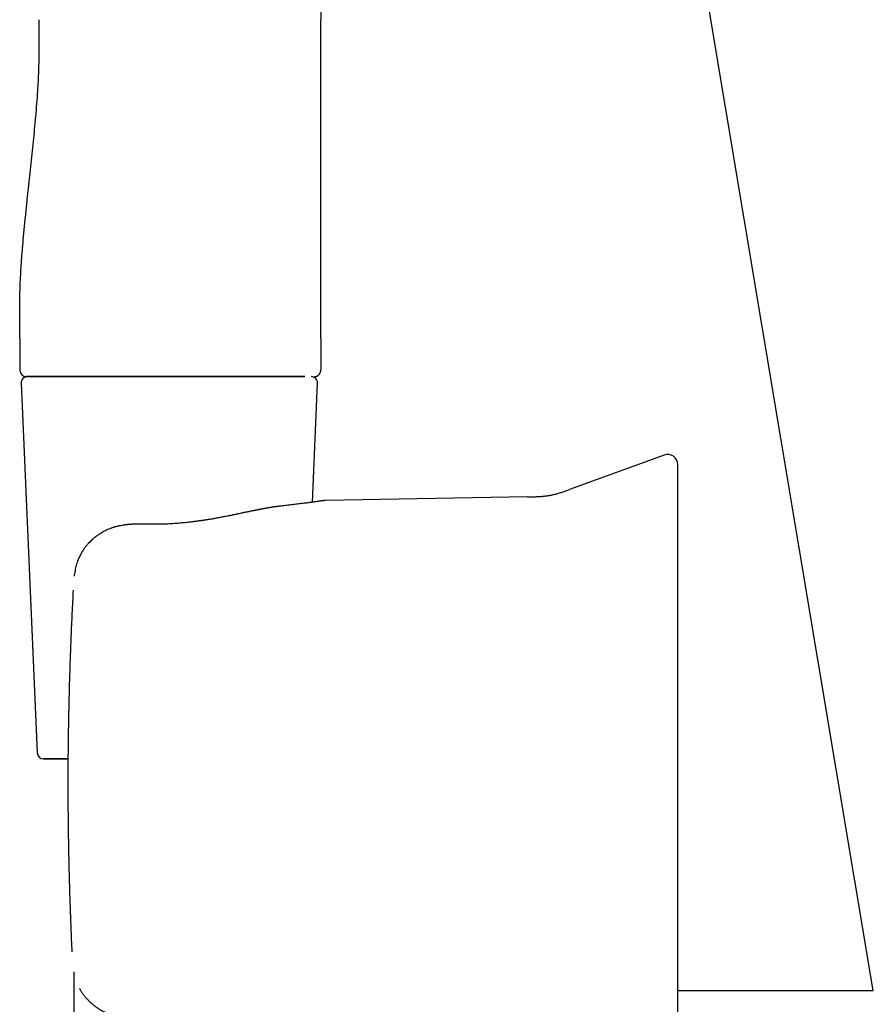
# Model space of a CAD drawing. Header units: millimetres. Extents: x 8 to 692, y 12 to 803.
# Tile 32 of 65: x 108 to 175, y 571 to 648. Entities that reach past the tile are written whole.
import ezdxf

# ---------------------------------------------------------------- set-up
doc = ezdxf.new("R2010")
doc.units = ezdxf.units.MM

msp = doc.modelspace()

# ---------------------------------------------------------------- linework, layer by layer
at = {"color": 7, "linetype": 'Continuous', "lineweight": 30}
for p, q in [((131.939, 767.54), (131.939, 648.14)), ((175.3, 571.963), (154.828, 694.299)), ((108.319, 623.14), (108.319, 620.64)), ((131.939, 623.14), (131.939, 620.64)), ((108.423, 619.618), (109.679, 590.618)), ((131.273, 610.284), (131.677, 619.618)), ((158.876, 613.981), (151.45, 611.278)), ((132.31, 610.423), (132.207, 610.416)), ((148.15, 610.7), (132.31, 610.424)), ((118.287, 608.557), (118.286, 608.557)), ((112.497, 603.391), (112.498, 603.396)), ((112.402, 574.998), (112.398, 575)), ((112.55, 573.429), (112.55, 542.951)), ((159.951, 571.963), (175.3, 571.963))]:
    msp.add_line(p, q, dxfattribs=at)
at = {"color": 7, "linetype": 'Continuous', "lineweight": 30, "flags": 128}
for points in [[(131.939, 623.14), (131.939, 631.64), (131.939, 637.14), (131.939, 642.64), (131.939, 648.14)], [(115.063, 620.14), (114.977, 620.14), (114.734, 620.14), (114.494, 620.14), (114.259, 620.14), (114.028, 620.14), (113.8, 620.14), (113.577, 620.14), (113.359, 620.14), (113.145, 620.14), (112.935, 620.14), (112.731, 620.14), (112.532, 620.14), (112.337, 620.14), (112.148, 620.14), (111.965, 620.14), (111.787, 620.14), (111.615, 620.14), (111.448, 620.14), (111.287, 620.14), (111.133, 620.14), (110.984, 620.14), (110.842, 620.14), (110.706, 620.14), (110.576, 620.14), (110.453, 620.14), (110.337, 620.14), (110.227, 620.14), (110.124, 620.14), (110.027, 620.14), (109.938, 620.14), (109.855, 620.14), (109.78, 620.14), (109.711, 620.14), (109.65, 620.14), (109.595, 620.14), (109.548, 620.14), (109.508, 620.14), (109.476, 620.14), (109.45, 620.14), (109.432, 620.14), (109.421, 620.14), (109.417, 620.14), (109.421, 620.14), (109.432, 620.14), (109.45, 620.14), (109.476, 620.14), (109.508, 620.14), (109.548, 620.14), (109.595, 620.14), (109.65, 620.14), (109.711, 620.14), (109.78, 620.14), (109.855, 620.14), (109.938, 620.14), (110.027, 620.14), (110.124, 620.14), (110.227, 620.14), (110.337, 620.14), (110.453, 620.14), (110.576, 620.14), (110.706, 620.14), (110.842, 620.14), (110.984, 620.14), (111.133, 620.14), (111.287, 620.14), (111.448, 620.14), (111.615, 620.14), (111.787, 620.14), (111.965, 620.14), (112.148, 620.14), (112.337, 620.14), (112.532, 620.14), (112.731, 620.14), (112.935, 620.14), (113.145, 620.14), (113.359, 620.14), (113.577, 620.14), (113.8, 620.14), (114.028, 620.14), (114.259, 620.14), (114.494, 620.14), (114.734, 620.14), (114.977, 620.14), (115.223, 620.14), (115.473, 620.14), (115.725, 620.14), (115.981, 620.14), (116.24, 620.14), (116.501, 620.14), (116.764, 620.14), (117.03, 620.14), (117.298, 620.14), (117.568, 620.14), (117.839, 620.14), (118.112, 620.14), (118.387, 620.14), (118.662, 620.14), (118.939, 620.14), (119.216, 620.14), (119.493, 620.14), (119.772, 620.14), (120.05, 620.14)], [(120.05, 620.14), (120.328, 620.14), (120.606, 620.14), (120.884, 620.14), (121.161, 620.14), (121.438, 620.14), (121.713, 620.14), (121.988, 620.14), (122.261, 620.14), (122.532, 620.14), (122.802, 620.14), (123.07, 620.14), (123.336, 620.14), (123.599, 620.14), (123.86, 620.14), (124.119, 620.14), (124.375, 620.14), (124.627, 620.14), (124.877, 620.14), (125.123, 620.14), (125.366, 620.14), (125.605, 620.14), (125.841, 620.14), (126.072, 620.14), (126.3, 620.14), (126.523, 620.14), (126.741, 620.14), (126.955, 620.14), (127.165, 620.14), (127.369, 620.14), (127.568, 620.14), (127.763, 620.14), (127.951, 620.14), (128.135, 620.14), (128.313, 620.14), (128.485, 620.14), (128.652, 620.14), (128.813, 620.14), (128.967, 620.14), (129.116, 620.14), (129.258, 620.14), (129.394, 620.14), (129.524, 620.14), (129.647, 620.14), (129.763, 620.14), (129.873, 620.14), (129.976, 620.14), (130.073, 620.14), (130.162, 620.14), (130.245, 620.14), (130.32, 620.14), (130.389, 620.14), (130.45, 620.14), (130.504, 620.14), (130.552, 620.14), (130.592, 620.14), (130.624, 620.14), (130.65, 620.14), (130.668, 620.14), (130.679, 620.14), (130.682, 620.14), (130.679, 620.14), (130.668, 620.14), (130.65, 620.14), (130.624, 620.14), (130.592, 620.14), (130.552, 620.14), (130.504, 620.14), (130.45, 620.14), (130.389, 620.14), (130.32, 620.14), (130.245, 620.14), (130.162, 620.14), (130.073, 620.14), (129.976, 620.14), (129.873, 620.14), (129.763, 620.14), (129.647, 620.14), (129.524, 620.14), (129.394, 620.14), (129.258, 620.14), (129.116, 620.14), (128.967, 620.14), (128.813, 620.14), (128.652, 620.14), (128.485, 620.14), (128.313, 620.14), (128.135, 620.14), (127.951, 620.14), (127.763, 620.14), (127.568, 620.14), (127.369, 620.14), (127.165, 620.14), (126.955, 620.14), (126.741, 620.14), (126.523, 620.14), (126.3, 620.14), (126.072, 620.14), (125.841, 620.14), (125.605, 620.14), (125.366, 620.14), (125.123, 620.14), (124.877, 620.14), (124.627, 620.14), (124.375, 620.14), (124.119, 620.14), (123.86, 620.14), (123.599, 620.14), (123.336, 620.14), (123.07, 620.14), (122.802, 620.14), (122.532, 620.14), (122.261, 620.14), (121.988, 620.14), (121.713, 620.14), (121.438, 620.14), (121.161, 620.14), (120.884, 620.14), (120.606, 620.14), (120.328, 620.14), (120.05, 620.14), (119.772, 620.14), (119.493, 620.14), (119.216, 620.14), (118.939, 620.14), (118.662, 620.14), (118.387, 620.14), (118.112, 620.14), (117.839, 620.14), (117.568, 620.14), (117.298, 620.14), (117.03, 620.14), (116.764, 620.14), (116.501, 620.14), (116.24, 620.14), (115.981, 620.14), (115.725, 620.14), (115.473, 620.14), (115.261, 620.14)], [(112.09, 590.14), (112.012, 590.14), (111.864, 590.14), (111.723, 590.14), (111.587, 590.14), (111.457, 590.14), (111.333, 590.14), (111.214, 590.14), (111.102, 590.14), (110.996, 590.14), (110.896, 590.14), (110.803, 590.14), (110.715, 590.14), (110.635, 590.14), (110.56, 590.14), (110.492, 590.14), (110.431, 590.14), (110.376, 590.14), (110.328, 590.14), (110.287, 590.14), (110.252, 590.14), (110.224, 590.14), (110.203, 590.14), (110.188, 590.14), (110.18, 590.14), (110.179, 590.14), (110.185, 590.14), (110.197, 590.14), (110.217, 590.14), (110.243, 590.14), (110.275, 590.14), (110.315, 590.14), (110.361, 590.14), (110.413, 590.14), (110.473, 590.14), (110.539, 590.14), (110.611, 590.14), (110.69, 590.14), (110.775, 590.14), (110.867, 590.14), (110.965, 590.14), (111.069, 590.14), (111.179, 590.14), (111.296, 590.14), (111.418, 590.14), (111.546, 590.14), (111.68, 590.14), (111.82, 590.14), (111.966, 590.14), (112.09, 590.14)]]:
    msp.add_lwpolyline(points, dxfattribs=at)
at = {"color": 7, "linetype": 'Continuous', "lineweight": 30}
for centre, radius, start, end in [((108.819, 620.64), 0.5, 180, 270), ((108.922, 619.64), 0.5, 90, 182.48126), ((131.178, 619.64), 0.5, 357.51874, 90), ((159.15, 613.229), 0.8, 360, 110.05053), ((110.179, 590.64), 0.5, 182.48126, 270)]:
    msp.add_arc(centre, radius, start, end, dxfattribs=at)
for points, knots in [([(108.319, 623.14), (108.317, 623.408), (108.315, 623.944), (108.303, 624.747), (108.3, 625.548), (108.309, 626.347), (108.332, 627.138), (108.367, 627.921), (108.412, 628.696), (108.466, 629.466), (108.535, 630.342), (108.623, 631.322), (108.729, 632.407), (108.84, 633.487), (108.953, 634.564), (109.065, 635.607), (109.174, 636.618), (109.278, 637.597), (109.379, 638.578), (109.477, 639.562), (109.569, 640.551), (109.653, 641.545), (109.719, 642.473), (109.77, 643.334), (109.805, 644.128), (109.828, 644.925), (109.837, 645.726), (109.835, 646.529), (109.823, 647.334), (109.82, 647.871), (109.819, 648.14)], [0, 0, 0, 0, 0.032087, 0.064132, 0.096112, 0.127997, 0.159757, 0.190826, 0.221771, 0.252588, 0.283275, 0.326914, 0.370361, 0.413658, 0.456854, 0.5, 0.539223, 0.578483, 0.617819, 0.657268, 0.696863, 0.736638, 0.776625, 0.808196, 0.839897, 0.871725, 0.903678, 0.935728, 0.967842, 1, 1, 1, 1]), ([(131.442, 620.14), (131.451, 620.14), (131.466, 620.14), (131.49, 620.142), (131.514, 620.146), (131.537, 620.15), (131.559, 620.156), (131.579, 620.161), (131.598, 620.168), (131.617, 620.175), (131.643, 620.186), (131.675, 620.202), (131.709, 620.222), (131.748, 620.25), (131.789, 620.287), (131.825, 620.328), (131.852, 620.366), (131.871, 620.399), (131.888, 620.432), (131.904, 620.471), (131.918, 620.517), (131.93, 620.575), (131.932, 620.617), (131.933, 620.64)], [0, 0, 0, 0, 0.099216, 0.184209, 0.255109, 0.312188, 0.35604, 0.388097, 0.400826, 0.419045, 0.44715, 0.48258, 0.522398, 0.562261, 0.621983, 0.681749, 0.720647, 0.757338, 0.793036, 0.829484, 0.876902, 0.934248, 1, 1, 1, 1]), ([(108.819, 620.14), (108.82, 620.14), (108.822, 620.14), (108.836, 620.14), (108.858, 620.14), (108.89, 620.14), (108.931, 620.14), (108.982, 620.14), (109.038, 620.14), (109.099, 620.14), (109.161, 620.14), (109.229, 620.14), (109.303, 620.14), (109.383, 620.14), (109.469, 620.14), (109.578, 620.14), (109.713, 620.14), (109.88, 620.14), (110.06, 620.14), (110.254, 620.14), (110.461, 620.14), (110.679, 620.14), (110.906, 620.14), (111.14, 620.14), (111.384, 620.14), (111.64, 620.14), (111.911, 620.14), (112.199, 620.14), (112.503, 620.14), (112.817, 620.14), (113.141, 620.14), (113.474, 620.14), (113.778, 620.14), (114.048, 620.14), (114.283, 620.14), (114.521, 620.14), (114.763, 620.14), (115.008, 620.14), (115.257, 620.14), (115.528, 620.14), (115.821, 620.14), (116.137, 620.14), (116.457, 620.14), (116.78, 620.14), (117.106, 620.14), (117.432, 620.14), (117.793, 620.14), (118.191, 620.14), (118.63, 620.14), (119.071, 620.14), (119.367, 620.14), (119.515, 620.14)], [0, 0, 0, 0, 0.018782, 0.037534, 0.05627, 0.075006, 0.093757, 0.112537, 0.132098, 0.147643, 0.163172, 0.178694, 0.194219, 0.209753, 0.225306, 0.240887, 0.264869, 0.288803, 0.31272, 0.336651, 0.360627, 0.38493, 0.407946, 0.430933, 0.45392, 0.476933, 0.500001, 0.524447, 0.548842, 0.573218, 0.597609, 0.622048, 0.646218, 0.662351, 0.678467, 0.694575, 0.710684, 0.726805, 0.742946, 0.759118, 0.778926, 0.7987, 0.818457, 0.838215, 0.857992, 0.877804, 0.896855, 0.92264, 0.948401, 0.974174, 1, 1, 1, 1]), ([(119.515, 620.14), (119.407, 620.14), (119.192, 620.14), (118.87, 620.14), (118.55, 620.14), (118.231, 620.14), (117.914, 620.14), (117.593, 620.14), (117.293, 620.14), (117.013, 620.14), (116.757, 620.14), (116.503, 620.14), (116.252, 620.14), (116.002, 620.14), (115.754, 620.14), (115.465, 620.14), (115.136, 620.14), (114.77, 620.14), (114.412, 620.14), (114.061, 620.14), (113.717, 620.14), (113.385, 620.14), (113.067, 620.14), (112.763, 620.14), (112.468, 620.14), (112.182, 620.14), (111.901, 620.14), (111.624, 620.14), (111.354, 620.14), (111.096, 620.14), (110.851, 620.14), (110.619, 620.14), (110.424, 620.14), (110.263, 620.14), (110.131, 620.14), (110.005, 620.14), (109.885, 620.14), (109.771, 620.14), (109.663, 620.14), (109.554, 620.14), (109.445, 620.14), (109.338, 620.14), (109.241, 620.14), (109.155, 620.14), (109.077, 620.14), (109.011, 620.14), (108.948, 620.14), (108.893, 620.14), (108.851, 620.14), (108.824, 620.14), (108.821, 620.14), (108.819, 620.14)], [0, 0, 0, 0, 0.018782, 0.037534, 0.05627, 0.075006, 0.093757, 0.112537, 0.132098, 0.147643, 0.163172, 0.178694, 0.194219, 0.209753, 0.225306, 0.240887, 0.264869, 0.288803, 0.31272, 0.336651, 0.360627, 0.38493, 0.407946, 0.430933, 0.45392, 0.476933, 0.500001, 0.524447, 0.548842, 0.573218, 0.597609, 0.622048, 0.646218, 0.662351, 0.678467, 0.694575, 0.710684, 0.726805, 0.742946, 0.759118, 0.778926, 0.7987, 0.818457, 0.838215, 0.857992, 0.877804, 0.896855, 0.92264, 0.948401, 0.974174, 1, 1, 1, 1]), ([(121.1, 620.14), (120.993, 620.14), (120.78, 620.14), (120.461, 620.14), (120.25, 620.14), (120.144, 620.14)], [0, 0, 0, 0, 0.336405, 0.669612, 1, 1, 1, 1]), ([(124.319, 620.14), (124.185, 620.14), (123.919, 620.14), (123.516, 620.14), (123.113, 620.14), (122.711, 620.14), (122.308, 620.14), (121.905, 620.14), (121.503, 620.14), (121.234, 620.14), (121.1, 620.14)], [0, 0, 0, 0, 0.129658, 0.257674, 0.384198, 0.509383, 0.633389, 0.756382, 0.878528, 1, 1, 1, 1]), ([(125.95, 620.14), (125.916, 620.14), (125.848, 620.14), (125.742, 620.14), (125.634, 620.14), (125.522, 620.14), (125.407, 620.14), (125.289, 620.14), (125.174, 620.14), (125.042, 620.14), (124.891, 620.14), (124.71, 620.14), (124.518, 620.14), (124.387, 620.14), (124.319, 620.14)], [0, 0, 0, 0, 0.065585, 0.132572, 0.200977, 0.270815, 0.342099, 0.414844, 0.48906, 0.553271, 0.655947, 0.764616, 0.879295, 1, 1, 1, 1]), ([(127.96, 620.14), (127.949, 620.14), (127.84, 620.14), (127.623, 620.14), (127.308, 620.14), (126.981, 620.14), (126.747, 620.14), (126.618, 620.14), (126.605, 620.14)], [0, 0, 0, 0, 0.02553, 0.263342, 0.500073, 0.73605, 0.971605, 1, 1, 1, 1]), ([(159.95, 612.233), (159.95, 612.291), (159.95, 612.407), (159.95, 612.56), (159.95, 612.699), (159.95, 612.822), (159.95, 612.928), (159.95, 613.019), (159.95, 613.091), (159.95, 613.147), (159.95, 613.188), (159.95, 613.215), (159.95, 613.228), (159.95, 613.228), (159.95, 613.227)], [0, 0, 0, 0, 0.08971, 0.179353, 0.268945, 0.358501, 0.448034, 0.537559, 0.627091, 0.70918, 0.791298, 0.873457, 0.955667, 1, 1, 1, 1]), ([(159.95, 603.305), (159.95, 603.431), (159.95, 603.682), (159.95, 604.056), (159.95, 604.427), (159.95, 604.795), (159.95, 605.157), (159.95, 605.511), (159.95, 605.859), (159.95, 606.201), (159.95, 606.54), (159.95, 606.876), (159.95, 607.207), (159.95, 607.53), (159.95, 607.846), (159.95, 608.153), (159.95, 608.451), (159.95, 608.739), (159.95, 609.016), (159.95, 609.286), (159.95, 609.548), (159.95, 609.8), (159.95, 610.043), (159.95, 610.274), (159.95, 610.492), (159.95, 610.697), (159.95, 610.89), (159.95, 611.071), (159.95, 611.242), (159.95, 611.402), (159.95, 611.551), (159.95, 611.687), (159.95, 611.811), (159.95, 611.922), (159.95, 612.019), (159.95, 612.104), (159.95, 612.176), (159.95, 612.214), (159.95, 612.233)], [0, 0, 0, 0, 0.02816, 0.05626, 0.084335, 0.11242, 0.140512, 0.168017, 0.195461, 0.222877, 0.250298, 0.278336, 0.306274, 0.334149, 0.361998, 0.390021, 0.417604, 0.44511, 0.472576, 0.50004, 0.527975, 0.555928, 0.583938, 0.612044, 0.640038, 0.667366, 0.694736, 0.722182, 0.74974, 0.777625, 0.805522, 0.833465, 0.861489, 0.889586, 0.917154, 0.944724, 0.972328, 1, 1, 1, 1]), ([(148.15, 610.7), (148.255, 610.702), (148.464, 610.706), (148.778, 610.715), (149.093, 610.73), (149.408, 610.755), (149.722, 610.792), (150.028, 610.843), (150.324, 610.909), (150.61, 610.989), (150.892, 611.079), (151.172, 611.177), (151.357, 611.244), (151.45, 611.278)], [0, 0, 0, 0, 0.093116, 0.18628, 0.279552, 0.373047, 0.466858, 0.560701, 0.648901, 0.736761, 0.824497, 0.912232, 1, 1, 1, 1]), ([(132.207, 610.416), (132.206, 610.415), (132.204, 610.415), (132.19, 610.413), (132.169, 610.41), (132.141, 610.406), (132.107, 610.401), (132.068, 610.395), (132.024, 610.389), (131.974, 610.382), (131.919, 610.374), (131.863, 610.366), (131.805, 610.358), (131.745, 610.349), (131.684, 610.341), (131.622, 610.332), (131.563, 610.324), (131.505, 610.316), (131.446, 610.308), (131.374, 610.298), (131.284, 610.286), (131.175, 610.271), (131.045, 610.253), (130.893, 610.233), (130.714, 610.21), (130.521, 610.185), (130.316, 610.159), (130.105, 610.132), (129.893, 610.106), (129.683, 610.081), (129.475, 610.056), (129.263, 610.032), (129.046, 610.007), (128.894, 609.99), (128.818, 609.982)], [0, 0, 0, 0, 0.03585, 0.070498, 0.10394, 0.136168, 0.167178, 0.196965, 0.225524, 0.255519, 0.284022, 0.311032, 0.336546, 0.360566, 0.384407, 0.406568, 0.42705, 0.445855, 0.46397, 0.482339, 0.511719, 0.541774, 0.572517, 0.612632, 0.653849, 0.696157, 0.73878, 0.780304, 0.820685, 0.857702, 0.893684, 0.928871, 0.964275, 1, 1, 1, 1]), ([(128.818, 609.982), (128.79, 609.978), (128.737, 609.973), (128.661, 609.963), (128.591, 609.955), (128.522, 609.946), (128.463, 609.938), (128.414, 609.931), (128.38, 609.926), (128.353, 609.922), (128.33, 609.919), (128.306, 609.916), (128.273, 609.911), (128.226, 609.904), (128.164, 609.894), (128.094, 609.883), (128.006, 609.869), (127.906, 609.853), (127.8, 609.835), (127.702, 609.818), (127.61, 609.802), (127.518, 609.785), (127.42, 609.767), (127.33, 609.751), (127.247, 609.735), (127.173, 609.721), (127.098, 609.706), (127.028, 609.693), (126.967, 609.681), (126.922, 609.672), (126.89, 609.665), (126.868, 609.661), (126.849, 609.657), (126.827, 609.653), (126.8, 609.647), (126.765, 609.641), (126.718, 609.631), (126.656, 609.619), (126.58, 609.603), (126.498, 609.586), (126.396, 609.565), (126.281, 609.542), (126.153, 609.515), (126.036, 609.491), (125.921, 609.467), (125.802, 609.442), (125.67, 609.414), (125.528, 609.384), (125.376, 609.353), (125.214, 609.319), (124.998, 609.274), (124.732, 609.22), (124.415, 609.156), (124.095, 609.094), (123.826, 609.044), (123.61, 609.005), (123.45, 608.977), (123.298, 608.951), (123.176, 608.931), (123.084, 608.915), (123.016, 608.905), (122.954, 608.895), (122.897, 608.886), (122.845, 608.878), (122.801, 608.871), (122.768, 608.866), (122.747, 608.863), (122.731, 608.86), (122.712, 608.857), (122.684, 608.853), (122.648, 608.848), (122.603, 608.841), (122.549, 608.833), (122.478, 608.823), (122.387, 608.81), (122.274, 608.794), (122.146, 608.777), (122.001, 608.758), (121.84, 608.738), (121.665, 608.718), (121.478, 608.697), (121.277, 608.675), (121.062, 608.654), (120.831, 608.634), (120.586, 608.614), (120.325, 608.596), (120.058, 608.58), (119.785, 608.568), (119.507, 608.558), (119.218, 608.551), (118.917, 608.549), (118.604, 608.55), (118.393, 608.556), (118.286, 608.558)], [0, 0, 0, 0, 0.010069, 0.019009, 0.02708, 0.035055, 0.042986, 0.047928, 0.051965, 0.055058, 0.057332, 0.059919, 0.063087, 0.068924, 0.076063, 0.084457, 0.093029, 0.105908, 0.118068, 0.128501, 0.138347, 0.148282, 0.158832, 0.169996, 0.177638, 0.185542, 0.193709, 0.201424, 0.207792, 0.212811, 0.215782, 0.21794, 0.219595, 0.221828, 0.224732, 0.228304, 0.232546, 0.239469, 0.247655, 0.256401, 0.264787, 0.278861, 0.29178, 0.303548, 0.314167, 0.326322, 0.339381, 0.353359, 0.36825, 0.38405, 0.400754, 0.430631, 0.460561, 0.490412, 0.520167, 0.535026, 0.549866, 0.563809, 0.576327, 0.582842, 0.588894, 0.594482, 0.599609, 0.604274, 0.608393, 0.611395, 0.613017, 0.614034, 0.615707, 0.618157, 0.621385, 0.62539, 0.630172, 0.63573, 0.644347, 0.654341, 0.665711, 0.678455, 0.692572, 0.708059, 0.724214, 0.741628, 0.760301, 0.780231, 0.801415, 0.823852, 0.84754, 0.87035, 0.894205, 0.919103, 0.945039, 0.972007, 1, 1, 1, 1]), ([(118.287, 608.556), (118.221, 608.558), (118.094, 608.562), (117.911, 608.565), (117.74, 608.566), (117.584, 608.565), (117.441, 608.562), (117.312, 608.558), (117.2, 608.554), (117.105, 608.549), (117.026, 608.544), (116.958, 608.539), (116.899, 608.534), (116.85, 608.53), (116.81, 608.526), (116.778, 608.523), (116.751, 608.52), (116.726, 608.517), (116.698, 608.514), (116.661, 608.51), (116.615, 608.504), (116.559, 608.497), (116.492, 608.488), (116.4, 608.474), (116.289, 608.456), (116.164, 608.432), (116.05, 608.408), (115.946, 608.384), (115.857, 608.361), (115.782, 608.34), (115.722, 608.323), (115.665, 608.306), (115.606, 608.287), (115.541, 608.265), (115.434, 608.228), (115.288, 608.172), (115.111, 608.094), (114.939, 608.009), (114.772, 607.917), (114.634, 607.833), (114.524, 607.761), (114.445, 607.707), (114.371, 607.654), (114.308, 607.607), (114.259, 607.57), (114.223, 607.542), (114.198, 607.522), (114.174, 607.503), (114.147, 607.481), (114.078, 607.423), (113.974, 607.331), (113.839, 607.202), (113.727, 607.086), (113.632, 606.983), (113.555, 606.894), (113.477, 606.798), (113.395, 606.694), (113.311, 606.578), (113.227, 606.451), (113.143, 606.314), (113.062, 606.166), (112.982, 606.006), (112.907, 605.833), (112.836, 605.648), (112.771, 605.449), (112.713, 605.238), (112.663, 605.014), (112.621, 604.777), (112.594, 604.595), (112.583, 604.491), (112.581, 604.472)], [0, 0, 0, 0, 0.02417, 0.046713, 0.067613, 0.086857, 0.104435, 0.12034, 0.134566, 0.145629, 0.155398, 0.163867, 0.171032, 0.177125, 0.181882, 0.18586, 0.189147, 0.191777, 0.195123, 0.199578, 0.205298, 0.212288, 0.220555, 0.230027, 0.24675, 0.262331, 0.276755, 0.289995, 0.301992, 0.310925, 0.318659, 0.325448, 0.332991, 0.341603, 0.351202, 0.375073, 0.400386, 0.423111, 0.447117, 0.472414, 0.484788, 0.497446, 0.50954, 0.519751, 0.528045, 0.533282, 0.537286, 0.540606, 0.545302, 0.551508, 0.577906, 0.602261, 0.627282, 0.642455, 0.65781, 0.673698, 0.691043, 0.709825, 0.729956, 0.750803, 0.772851, 0.796093, 0.820537, 0.846205, 0.873116, 0.901171, 0.930392, 0.960837, 0.992571, 1, 1, 1, 1]), ([(112.495, 603.391), (112.464, 602.783), (112.401, 601.568), (112.322, 599.743), (112.253, 597.918), (112.196, 596.092), (112.149, 594.264), (112.127, 593.046), (112.117, 592.436)], [0, 0, 0, 0, 0.166677, 0.333339, 0.499994, 0.66665, 0.833316, 1, 1, 1, 1]), ([(159.95, 575.31), (159.95, 575.726), (159.95, 576.558), (159.95, 577.807), (159.95, 579.058), (159.95, 580.31), (159.95, 581.563), (159.95, 582.817), (159.95, 584.038), (159.95, 585.224), (159.95, 586.377), (159.95, 587.53), (159.95, 588.685), (159.95, 589.84), (159.95, 590.994), (159.95, 592.148), (159.95, 593.301), (159.95, 594.452), (159.95, 595.603), (159.95, 596.753), (159.95, 597.88), (159.95, 598.984), (159.95, 600.066), (159.95, 601.146), (159.95, 602.226), (159.95, 602.945), (159.95, 603.305)], [0, 0, 0, 0, 0.044855, 0.089677, 0.134473, 0.17925, 0.224017, 0.268779, 0.313545, 0.35459, 0.395649, 0.436728, 0.477833, 0.518961, 0.560065, 0.601144, 0.642203, 0.683248, 0.724283, 0.765315, 0.80635, 0.845047, 0.883756, 0.922481, 0.961228, 1, 1, 1, 1]), ([(112.117, 592.436), (112.112, 592.099), (112.102, 591.425), (112.092, 590.413), (112.086, 589.4), (112.083, 588.387), (112.085, 587.374), (112.089, 586.699), (112.091, 586.361)], [0, 0, 0, 0, 0.166743, 0.333394, 0.499998, 0.666602, 0.833254, 1, 1, 1, 1]), ([(112.091, 586.361), (112.097, 585.73), (112.108, 584.467), (112.141, 582.573), (112.186, 580.679), (112.243, 578.787), (112.311, 576.895), (112.367, 575.634), (112.395, 575.004)], [0, 0, 0, 0, 0.166686, 0.333351, 0.500004, 0.666657, 0.833318, 1, 1, 1, 1]), ([(112.091, 586.361), (112.097, 585.73), (112.108, 584.467), (112.141, 582.573), (112.186, 580.679), (112.243, 578.787), (112.311, 576.895), (112.367, 575.634), (112.395, 575.004)], [0, 0, 0, 0, 0.1666865, 0.3333509, 0.5000042, 0.6666566, 0.8333184, 1, 1, 1, 1]), ([(159.95, 566.382), (159.95, 566.401), (159.95, 566.44), (159.95, 566.514), (159.95, 566.6), (159.95, 566.7), (159.95, 566.812), (159.95, 566.935), (159.95, 567.069), (159.95, 567.215), (159.95, 567.375), (159.95, 567.547), (159.95, 567.732), (159.95, 567.929), (159.95, 568.137), (159.95, 568.356), (159.95, 568.585), (159.95, 568.824), (159.95, 569.072), (159.95, 569.332), (159.95, 569.604), (159.95, 569.887), (159.95, 570.18), (159.95, 570.482), (159.95, 570.79), (159.95, 571.102), (159.95, 571.42), (159.95, 571.745), (159.95, 572.079), (159.95, 572.42), (159.95, 572.768), (159.95, 573.122), (159.95, 573.482), (159.95, 573.844), (159.95, 574.207), (159.95, 574.572), (159.95, 574.939), (159.95, 575.186), (159.95, 575.31)], [0, 0, 0, 0, 0.02816, 0.05626, 0.084335, 0.11242, 0.140512, 0.168017, 0.195461, 0.222877, 0.250298, 0.278336, 0.306274, 0.334149, 0.361998, 0.390021, 0.417604, 0.44511, 0.472576, 0.50004, 0.527975, 0.555928, 0.583938, 0.612044, 0.640038, 0.667366, 0.694736, 0.722182, 0.74974, 0.777625, 0.805522, 0.833465, 0.861489, 0.889586, 0.917154, 0.944724, 0.972328, 1, 1, 1, 1]), ([(112.999, 572.121), (113.006, 572.108), (113.047, 572.029), (113.133, 571.89), (113.258, 571.705), (113.395, 571.528), (113.536, 571.363), (113.681, 571.208), (113.828, 571.066), (113.958, 570.949), (114.07, 570.856), (114.16, 570.785), (114.245, 570.72), (114.318, 570.667), (114.38, 570.624), (114.43, 570.59), (114.474, 570.561), (114.511, 570.537), (114.541, 570.518), (114.568, 570.501), (114.597, 570.484), (114.634, 570.462), (114.678, 570.436), (114.729, 570.407), (114.783, 570.377), (114.841, 570.346), (114.914, 570.309), (115.003, 570.266), (115.113, 570.216), (115.234, 570.166), (115.341, 570.126), (115.43, 570.095), (115.497, 570.073), (115.566, 570.051), (115.635, 570.03), (115.698, 570.013), (115.75, 569.999), (115.788, 569.989), (115.816, 569.982), (115.842, 569.976), (115.872, 569.969), (115.911, 569.96), (115.958, 569.949), (116.039, 569.932), (116.149, 569.911), (116.293, 569.887), (116.438, 569.867), (116.587, 569.849), (116.704, 569.838), (116.79, 569.83), (116.846, 569.826), (116.9, 569.822), (116.948, 569.819), (116.983, 569.817), (117.006, 569.816), (117.022, 569.815), (117.04, 569.814), (117.065, 569.813), (117.103, 569.811), (117.154, 569.809), (117.22, 569.806), (117.298, 569.804), (117.39, 569.802), (117.494, 569.801), (117.611, 569.801), (117.742, 569.801), (117.885, 569.803), (118.04, 569.807), (118.149, 569.81), (118.205, 569.812)], [0, 0, 0, 0, 0.00781, 0.046251, 0.084808, 0.123383, 0.161786, 0.197317, 0.232406, 0.266932, 0.286983, 0.306776, 0.325117, 0.341326, 0.352959, 0.363193, 0.372035, 0.379495, 0.385582, 0.390305, 0.395555, 0.402684, 0.411734, 0.42149, 0.431803, 0.442664, 0.454065, 0.472155, 0.491683, 0.513152, 0.53653, 0.547638, 0.55912, 0.570972, 0.583186, 0.594213, 0.602913, 0.609304, 0.613241, 0.617003, 0.622115, 0.628571, 0.636367, 0.645495, 0.668755, 0.690944, 0.715955, 0.739662, 0.763281, 0.772335, 0.78141, 0.790502, 0.798465, 0.804371, 0.80757, 0.809526, 0.811995, 0.816091, 0.821811, 0.830282, 0.840845, 0.853496, 0.86823, 0.885043, 0.903927, 0.924876, 0.947879, 0.972926, 1, 1, 1, 1])]:
    msp.add_open_spline(points, degree=3, knots=knots, dxfattribs=at)
for points in [[(119.515, 620.14), (119.62, 620.14), (119.829, 620.14), (120.039, 620.14), (120.144, 620.14)], [(120.144, 620.14), (120.039, 620.14), (119.829, 620.14), (119.62, 620.14), (119.515, 620.14)]]:
    msp.add_open_spline(points, degree=3, dxfattribs=at)

doc.saveas('drawing.dxf')
